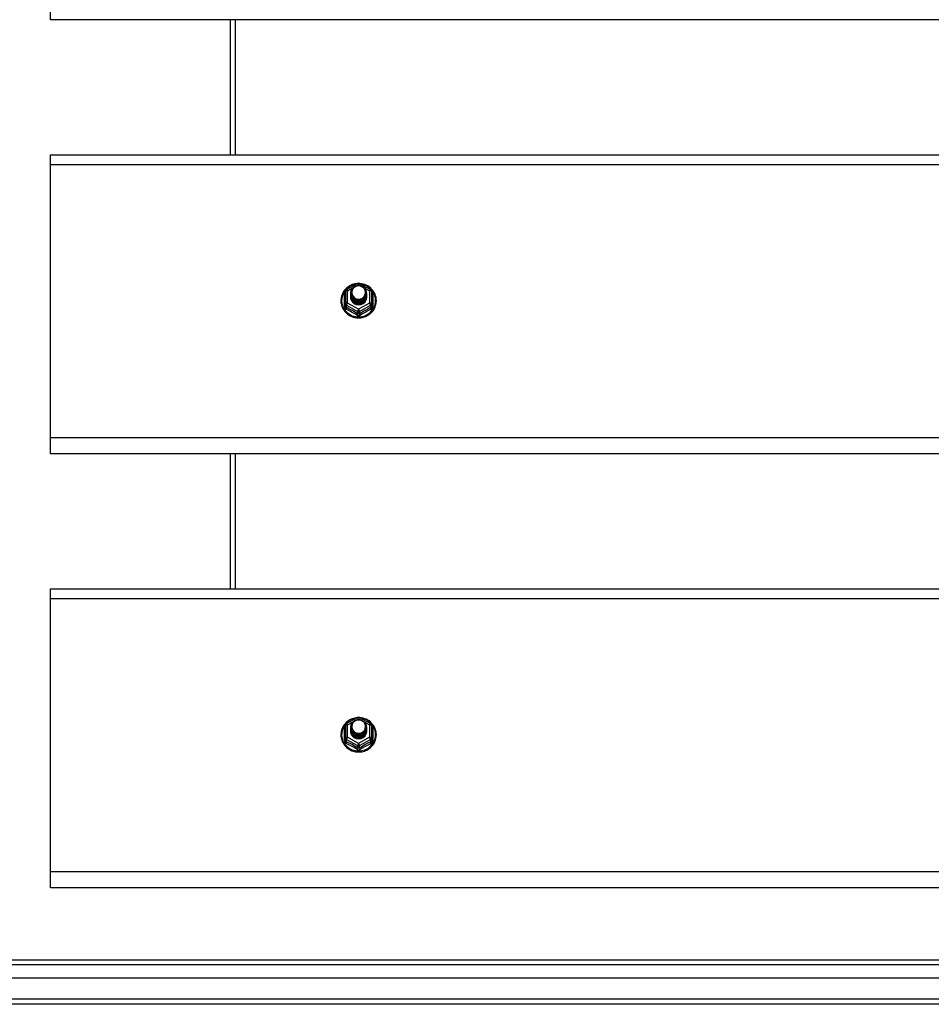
# Model space of a CAD drawing. Header units: inches. Extents: x 80 to 200, y 50 to 96.
# Tile 15 of 28: x 104 to 122, y 51 to 70. Entities that reach past the tile are written whole.
import ezdxf

# ---------------------------------------------------------------- set-up
doc = ezdxf.new("R2010")
doc.units = ezdxf.units.IN
doc.header["$MEASUREMENT"] = 0
doc.layers.add('Visible Edges(ANSI)', color=7, linetype='Continuous', lineweight=25)
doc.layers.add('Visible Tangent Edges(ANSI)', color=7, linetype='Continuous', lineweight=25)

msp = doc.modelspace()

# ---------------------------------------------------------------- linework, layer by layer
at = {"layer": 'Visible Edges(ANSI)'}
for p, q in [((105.09, 69.835), (105.09, 70.148)), ((139.224, 69.835), (105.09, 69.835)), ((108.59, 69.835), (108.59, 67.203)), ((105.09, 67.017), (105.09, 67.203)), ((105.09, 67.203), (139.224, 67.203)), ((105.09, 61.698), (105.09, 67.017)), ((110.856, 64.582), (111.071, 64.702)), ((111.109, 64.702), (111.323, 64.582)), ((110.836, 64.548), (110.836, 64.308)), ((110.936, 64.517), (110.936, 64.517)), ((110.936, 64.504), (110.936, 64.505)), ((110.936, 64.492), (110.936, 64.492)), ((110.936, 64.479), (110.936, 64.48)), ((110.936, 64.467), (110.936, 64.467)), ((110.936, 64.454), (110.936, 64.454)), ((110.936, 64.442), (110.936, 64.442)), ((111.243, 64.51), (111.243, 64.511)), ((111.243, 64.498), (111.243, 64.498)), ((111.243, 64.485), (111.243, 64.486)), ((111.243, 64.473), (111.243, 64.473)), ((111.243, 64.46), (111.243, 64.461)), ((111.243, 64.448), (111.243, 64.448)), ((111.344, 64.308), (111.344, 64.548)), ((110.836, 64.308), (110.836, 64.263)), ((111.072, 64.296), (111.07, 64.287)), ((111.344, 64.263), (111.344, 64.308)), ((105.09, 61.385), (105.09, 61.698)), ((139.224, 61.385), (105.09, 61.385)), ((108.59, 61.385), (108.59, 58.753)), ((105.09, 58.567), (105.09, 58.753)), ((105.09, 58.753), (139.224, 58.753)), ((105.09, 53.248), (105.09, 58.567)), ((110.856, 56.132), (111.071, 56.252)), ((111.109, 56.252), (111.323, 56.132)), ((110.836, 56.098), (110.836, 55.858)), ((110.936, 56.067), (110.936, 56.067)), ((110.936, 56.054), (110.936, 56.055)), ((110.936, 56.042), (110.936, 56.042)), ((110.936, 56.029), (110.936, 56.03)), ((110.936, 56.017), (110.936, 56.017)), ((110.936, 56.004), (110.936, 56.004)), ((110.936, 55.992), (110.936, 55.992)), ((111.243, 56.06), (111.243, 56.061)), ((111.243, 56.048), (111.243, 56.048)), ((111.243, 56.035), (111.243, 56.036)), ((111.243, 56.023), (111.243, 56.023)), ((111.243, 56.01), (111.243, 56.011)), ((111.243, 55.998), (111.243, 55.998)), ((111.344, 55.858), (111.344, 56.098)), ((110.836, 55.858), (110.836, 55.813)), ((111.072, 55.846), (111.07, 55.837)), ((111.344, 55.813), (111.344, 55.858)), ((105.09, 52.935), (105.09, 53.248)), ((139.224, 52.935), (105.09, 52.935)), ((80.987, 51.534), (139.193, 51.534)), ((139.381, 51.18), (80.798, 51.18)), ((139.991, 50.668), (80.956, 50.668))]:
    msp.add_line(p, q, dxfattribs=at)
at = {"layer": 'Visible Edges(ANSI)', "flags": 128}
for points in [[(111.064, 64.698), (111.039, 64.695), (111.014, 64.691), (110.99, 64.685), (110.967, 64.677), (110.944, 64.668), (110.922, 64.657), (110.9, 64.644), (110.88, 64.63), (110.861, 64.615), (110.842, 64.598), (110.826, 64.58), (110.81, 64.561), (110.796, 64.541), (110.784, 64.52), (110.773, 64.498), (110.764, 64.475), (110.757, 64.452), (110.751, 64.428), (110.747, 64.404), (110.745, 64.38), (110.745, 64.356), (110.746, 64.331), (110.75, 64.307), (110.755, 64.284), (110.762, 64.26), (110.77, 64.237), (110.781, 64.215), (110.793, 64.194), (110.806, 64.174), (110.821, 64.154), (110.838, 64.136), (110.855, 64.119), (110.874, 64.103), (110.894, 64.089), (110.915, 64.076), (110.937, 64.064), (110.96, 64.054), (110.984, 64.046), (111.008, 64.039), (111.032, 64.035), (111.057, 64.031), (111.082, 64.03), (111.107, 64.03), (111.132, 64.032), (111.156, 64.036), (111.18, 64.042), (111.204, 64.049), (111.227, 64.058), (111.25, 64.068), (111.272, 64.08), (111.292, 64.094), (111.312, 64.109), (111.331, 64.125), (111.348, 64.142), (111.364, 64.161), (111.378, 64.181), (111.391, 64.202), (111.403, 64.223), (111.412, 64.246), (111.42, 64.269), (111.427, 64.292), (111.431, 64.316), (111.434, 64.34), (111.435, 64.364)], [(110.957, 64.443), (110.941, 64.482), (110.936, 64.523), (110.944, 64.564), (110.964, 64.602), (110.994, 64.632), (111.032, 64.652), (111.074, 64.662), (111.118, 64.66), (111.159, 64.645), (111.195, 64.62), (111.222, 64.587), (111.239, 64.547), (111.243, 64.505), (111.235, 64.462), (111.215, 64.424), (111.185, 64.393), (111.148, 64.371), (111.105, 64.36), (111.062, 64.361), (111.02, 64.374), (110.984, 64.398), (110.957, 64.431), (110.941, 64.469), (110.936, 64.511)], [(110.976, 64.419), (110.998, 64.4), (111.025, 64.386), (111.053, 64.377), (111.083, 64.374), (111.113, 64.376), (111.142, 64.385), (111.168, 64.398), (111.192, 64.417), (111.21, 64.44), (111.224, 64.466), (111.232, 64.494), (111.234, 64.524), (111.229, 64.552), (111.218, 64.58), (111.202, 64.604), (111.181, 64.625), (111.156, 64.641), (111.128, 64.651), (111.098, 64.656), (111.068, 64.653), (111.039, 64.645), (111.013, 64.631), (110.991, 64.612), (110.974, 64.588)], [(111.435, 64.364), (111.433, 64.396), (111.429, 64.427), (111.421, 64.457), (111.411, 64.487), (111.398, 64.516), (111.382, 64.543), (111.363, 64.568), (111.342, 64.592), (111.319, 64.614), (111.294, 64.634), (111.268, 64.651), (111.239, 64.666), (111.21, 64.678), (111.179, 64.688), (111.148, 64.694), (111.116, 64.698)], [(110.936, 64.517), (110.936, 64.512), (110.936, 64.508), (110.937, 64.503), (110.937, 64.499), (110.938, 64.494), (110.939, 64.49), (110.94, 64.486), (110.941, 64.481), (110.942, 64.477), (110.943, 64.473), (110.945, 64.468), (110.946, 64.464), (110.948, 64.46), (110.95, 64.456), (110.952, 64.452), (110.954, 64.448), (110.956, 64.444), (110.959, 64.44), (110.961, 64.436), (110.964, 64.433), (110.967, 64.429), (110.97, 64.426), (110.973, 64.422), (110.976, 64.419)], [(110.936, 64.504), (110.937, 64.485), (110.941, 64.466), (110.948, 64.448), (110.957, 64.431), (110.968, 64.415), (110.981, 64.401), (110.996, 64.388), (111.013, 64.378), (111.031, 64.369), (111.05, 64.363), (111.07, 64.36), (111.09, 64.359), (111.11, 64.36), (111.129, 64.364), (111.148, 64.371), (111.166, 64.38), (111.183, 64.391), (111.198, 64.404), (111.212, 64.419), (111.223, 64.435), (111.232, 64.453), (111.238, 64.472), (111.242, 64.491), (111.243, 64.51)], [(111.243, 64.504), (111.243, 64.484), (111.239, 64.464), (111.233, 64.445), (111.225, 64.427), (111.214, 64.409), (111.2, 64.394), (111.185, 64.38), (111.168, 64.369), (111.15, 64.359), (111.13, 64.353), (111.11, 64.348), (111.09, 64.347), (111.069, 64.348), (111.049, 64.352), (111.029, 64.358), (111.011, 64.367), (110.994, 64.378), (110.979, 64.391), (110.966, 64.406), (110.955, 64.422), (110.946, 64.44), (110.94, 64.459), (110.937, 64.479), (110.936, 64.498)], [(110.936, 64.492), (110.937, 64.473), (110.941, 64.454), (110.948, 64.436), (110.957, 64.418), (110.968, 64.403), (110.981, 64.388), (110.996, 64.376), (111.013, 64.365), (111.031, 64.357), (111.05, 64.351), (111.07, 64.347), (111.09, 64.346), (111.11, 64.348), (111.129, 64.352), (111.148, 64.358), (111.166, 64.367), (111.183, 64.378), (111.198, 64.391), (111.212, 64.406), (111.223, 64.423), (111.232, 64.44), (111.238, 64.459), (111.242, 64.478), (111.243, 64.498)], [(111.243, 64.492), (111.243, 64.472), (111.239, 64.452), (111.233, 64.432), (111.225, 64.414), (111.214, 64.397), (111.2, 64.381), (111.185, 64.368), (111.168, 64.356), (111.15, 64.347), (111.13, 64.34), (111.11, 64.336), (111.09, 64.334), (111.069, 64.335), (111.049, 64.339), (111.029, 64.345), (111.011, 64.354), (110.994, 64.365), (110.979, 64.378), (110.966, 64.393), (110.955, 64.41), (110.946, 64.428), (110.94, 64.447), (110.937, 64.466), (110.936, 64.486)], [(110.936, 64.479), (110.937, 64.46), (110.941, 64.441), (110.948, 64.423), (110.957, 64.406), (110.968, 64.39), (110.981, 64.376), (110.996, 64.363), (111.013, 64.353), (111.031, 64.344), (111.05, 64.338), (111.07, 64.335), (111.09, 64.334), (111.11, 64.335), (111.129, 64.339), (111.148, 64.346), (111.166, 64.355), (111.183, 64.366), (111.198, 64.379), (111.212, 64.394), (111.223, 64.41), (111.232, 64.428), (111.238, 64.446), (111.242, 64.466), (111.243, 64.485)], [(111.243, 64.479), (111.243, 64.459), (111.239, 64.439), (111.233, 64.42), (111.225, 64.402), (111.214, 64.384), (111.2, 64.369), (111.185, 64.355), (111.168, 64.344), (111.15, 64.334), (111.13, 64.328), (111.11, 64.323), (111.09, 64.322), (111.069, 64.323), (111.049, 64.326), (111.029, 64.333), (111.011, 64.342), (110.994, 64.353), (110.979, 64.366), (110.966, 64.381), (110.955, 64.397), (110.946, 64.415), (110.94, 64.434), (110.937, 64.453), (110.936, 64.473)], [(110.936, 64.467), (110.937, 64.447), (110.941, 64.429), (110.948, 64.411), (110.957, 64.393), (110.968, 64.378), (110.981, 64.363), (110.996, 64.351), (111.013, 64.34), (111.031, 64.332), (111.05, 64.326), (111.07, 64.322), (111.09, 64.321), (111.11, 64.323), (111.129, 64.327), (111.148, 64.333), (111.166, 64.342), (111.183, 64.353), (111.198, 64.366), (111.212, 64.381), (111.223, 64.398), (111.232, 64.415), (111.238, 64.434), (111.242, 64.453), (111.243, 64.473)], [(111.243, 64.467), (111.243, 64.447), (111.239, 64.427), (111.233, 64.407), (111.225, 64.389), (111.214, 64.372), (111.2, 64.356), (111.185, 64.343), (111.168, 64.331), (111.15, 64.322), (111.13, 64.315), (111.11, 64.311), (111.09, 64.309), (111.069, 64.31), (111.049, 64.314), (111.029, 64.32), (111.011, 64.329), (110.994, 64.34), (110.979, 64.353), (110.966, 64.368), (110.955, 64.385), (110.946, 64.403), (110.94, 64.421), (110.937, 64.441), (110.936, 64.461)], [(110.936, 64.454), (110.937, 64.435), (110.941, 64.416), (110.948, 64.398), (110.957, 64.381), (110.968, 64.365), (110.981, 64.351), (110.996, 64.338), (111.013, 64.328), (111.031, 64.319), (111.05, 64.313), (111.07, 64.31), (111.09, 64.309), (111.11, 64.31), (111.129, 64.314), (111.148, 64.321), (111.166, 64.33), (111.183, 64.341), (111.198, 64.354), (111.212, 64.369), (111.223, 64.385), (111.232, 64.403), (111.238, 64.421), (111.242, 64.441), (111.243, 64.46)], [(111.243, 64.454), (111.243, 64.434), (111.239, 64.414), (111.233, 64.395), (111.225, 64.376), (111.214, 64.359), (111.2, 64.344), (111.185, 64.33), (111.168, 64.319), (111.15, 64.309), (111.13, 64.302), (111.11, 64.298), (111.09, 64.297), (111.069, 64.298), (111.049, 64.301), (111.029, 64.308), (111.011, 64.316), (110.994, 64.328), (110.979, 64.341), (110.966, 64.356), (110.955, 64.372), (110.946, 64.39), (110.94, 64.409), (110.937, 64.428), (110.936, 64.448)], [(110.936, 64.442), (110.937, 64.422), (110.941, 64.404), (110.948, 64.385), (110.957, 64.368), (110.968, 64.352), (110.981, 64.338), (110.996, 64.326), (111.013, 64.315), (111.031, 64.307), (111.05, 64.301), (111.07, 64.297), (111.09, 64.296), (111.11, 64.298), (111.129, 64.302), (111.148, 64.308), (111.166, 64.317), (111.183, 64.328), (111.198, 64.341), (111.212, 64.356), (111.223, 64.373), (111.232, 64.39), (111.238, 64.409), (111.242, 64.428), (111.243, 64.448)], [(111.07, 64.287), (111.062, 64.288), (111.054, 64.29), (111.046, 64.292), (111.038, 64.294), (111.031, 64.297), (111.023, 64.301), (111.016, 64.304), (111.009, 64.309), (111.002, 64.313), (110.995, 64.318), (110.989, 64.323), (110.983, 64.328), (110.978, 64.334), (110.972, 64.34), (110.967, 64.346), (110.963, 64.353), (110.958, 64.359), (110.954, 64.366), (110.951, 64.373), (110.948, 64.381), (110.945, 64.388), (110.943, 64.396), (110.941, 64.404), (110.939, 64.411)], [(110.974, 64.458), (110.973, 64.457), (110.973, 64.457), (110.972, 64.456), (110.971, 64.455), (110.971, 64.455), (110.97, 64.454), (110.969, 64.454), (110.969, 64.453), (110.968, 64.452), (110.967, 64.452), (110.966, 64.451), (110.966, 64.451), (110.965, 64.45), (110.964, 64.449), (110.964, 64.449), (110.963, 64.448), (110.962, 64.448), (110.961, 64.447), (110.961, 64.446), (110.96, 64.446), (110.959, 64.445), (110.958, 64.445), (110.958, 64.444), (110.957, 64.443)], [(110.974, 64.588), (110.973, 64.586), (110.971, 64.583), (110.97, 64.58), (110.969, 64.578), (110.968, 64.575), (110.967, 64.573), (110.966, 64.57), (110.965, 64.567), (110.964, 64.565), (110.964, 64.562), (110.963, 64.559), (110.962, 64.556), (110.962, 64.554), (110.961, 64.551), (110.961, 64.548), (110.961, 64.545), (110.96, 64.543), (110.96, 64.54), (110.96, 64.537), (110.96, 64.534), (110.96, 64.531), (110.96, 64.529), (110.96, 64.526), (110.96, 64.523)], [(110.96, 64.523), (110.96, 64.52), (110.96, 64.517), (110.96, 64.514), (110.96, 64.512), (110.96, 64.509), (110.96, 64.506), (110.96, 64.503), (110.961, 64.501), (110.961, 64.498), (110.962, 64.495), (110.962, 64.492), (110.963, 64.489), (110.963, 64.487), (110.964, 64.484), (110.965, 64.481), (110.966, 64.479), (110.966, 64.476), (110.967, 64.473), (110.968, 64.471), (110.969, 64.468), (110.971, 64.465), (110.972, 64.463), (110.973, 64.46), (110.974, 64.458)], [(111.064, 56.248), (111.039, 56.245), (111.014, 56.241), (110.99, 56.235), (110.967, 56.227), (110.944, 56.218), (110.922, 56.207), (110.9, 56.194), (110.88, 56.18), (110.861, 56.165), (110.842, 56.148), (110.826, 56.13), (110.81, 56.111), (110.796, 56.091), (110.784, 56.07), (110.773, 56.048), (110.764, 56.025), (110.757, 56.002), (110.751, 55.978), (110.747, 55.954), (110.745, 55.93), (110.745, 55.906), (110.746, 55.881), (110.75, 55.857), (110.755, 55.834), (110.762, 55.81), (110.77, 55.787), (110.781, 55.765), (110.793, 55.744), (110.806, 55.724), (110.821, 55.704), (110.838, 55.686), (110.855, 55.669), (110.874, 55.653), (110.894, 55.639), (110.915, 55.626), (110.937, 55.614), (110.96, 55.604), (110.984, 55.596), (111.008, 55.589), (111.032, 55.585), (111.057, 55.581), (111.082, 55.58), (111.107, 55.58), (111.132, 55.582), (111.156, 55.586), (111.18, 55.592), (111.204, 55.599), (111.227, 55.608), (111.25, 55.618), (111.272, 55.63), (111.292, 55.644), (111.312, 55.659), (111.331, 55.675), (111.348, 55.692), (111.364, 55.711), (111.378, 55.731), (111.391, 55.752), (111.403, 55.773), (111.412, 55.796), (111.42, 55.819), (111.427, 55.842), (111.431, 55.866), (111.434, 55.89), (111.435, 55.914)], [(110.957, 55.993), (110.941, 56.032), (110.936, 56.073), (110.944, 56.114), (110.964, 56.152), (110.994, 56.182), (111.032, 56.202), (111.074, 56.212), (111.118, 56.21), (111.159, 56.195), (111.195, 56.17), (111.222, 56.137), (111.239, 56.097), (111.243, 56.055), (111.235, 56.012), (111.215, 55.974), (111.185, 55.943), (111.148, 55.921), (111.105, 55.91), (111.062, 55.911), (111.02, 55.924), (110.984, 55.948), (110.957, 55.981), (110.941, 56.019), (110.936, 56.061)], [(110.976, 55.969), (110.998, 55.95), (111.025, 55.936), (111.053, 55.927), (111.083, 55.924), (111.113, 55.926), (111.142, 55.935), (111.168, 55.948), (111.192, 55.967), (111.21, 55.99), (111.224, 56.016), (111.232, 56.044), (111.234, 56.074), (111.229, 56.102), (111.218, 56.13), (111.202, 56.154), (111.181, 56.175), (111.156, 56.191), (111.128, 56.201), (111.098, 56.206), (111.068, 56.203), (111.039, 56.195), (111.013, 56.181), (110.991, 56.162), (110.974, 56.138)], [(111.435, 55.914), (111.433, 55.946), (111.429, 55.977), (111.421, 56.007), (111.411, 56.037), (111.398, 56.066), (111.382, 56.093), (111.363, 56.118), (111.342, 56.142), (111.319, 56.164), (111.294, 56.184), (111.268, 56.201), (111.239, 56.216), (111.21, 56.228), (111.179, 56.238), (111.148, 56.244), (111.116, 56.248)], [(110.936, 56.067), (110.936, 56.062), (110.936, 56.058), (110.937, 56.053), (110.937, 56.049), (110.938, 56.044), (110.939, 56.04), (110.94, 56.036), (110.941, 56.031), (110.942, 56.027), (110.943, 56.023), (110.945, 56.018), (110.946, 56.014), (110.948, 56.01), (110.95, 56.006), (110.952, 56.002), (110.954, 55.998), (110.956, 55.994), (110.959, 55.99), (110.961, 55.986), (110.964, 55.983), (110.967, 55.979), (110.97, 55.976), (110.973, 55.972), (110.976, 55.969)], [(110.936, 56.054), (110.937, 56.035), (110.941, 56.016), (110.948, 55.998), (110.957, 55.981), (110.968, 55.965), (110.981, 55.951), (110.996, 55.938), (111.013, 55.928), (111.031, 55.919), (111.05, 55.913), (111.07, 55.91), (111.09, 55.909), (111.11, 55.91), (111.129, 55.914), (111.148, 55.921), (111.166, 55.93), (111.183, 55.941), (111.198, 55.954), (111.212, 55.969), (111.223, 55.985), (111.232, 56.003), (111.238, 56.022), (111.242, 56.041), (111.243, 56.06)], [(111.243, 56.054), (111.243, 56.034), (111.239, 56.014), (111.233, 55.995), (111.225, 55.977), (111.214, 55.959), (111.2, 55.944), (111.185, 55.93), (111.168, 55.919), (111.15, 55.909), (111.13, 55.903), (111.11, 55.898), (111.09, 55.897), (111.069, 55.898), (111.049, 55.902), (111.029, 55.908), (111.011, 55.917), (110.994, 55.928), (110.979, 55.941), (110.966, 55.956), (110.955, 55.972), (110.946, 55.99), (110.94, 56.009), (110.937, 56.029), (110.936, 56.048)], [(110.936, 56.042), (110.937, 56.023), (110.941, 56.004), (110.948, 55.986), (110.957, 55.968), (110.968, 55.953), (110.981, 55.938), (110.996, 55.926), (111.013, 55.915), (111.031, 55.907), (111.05, 55.901), (111.07, 55.897), (111.09, 55.896), (111.11, 55.898), (111.129, 55.902), (111.148, 55.908), (111.166, 55.917), (111.183, 55.928), (111.198, 55.941), (111.212, 55.956), (111.223, 55.973), (111.232, 55.99), (111.238, 56.009), (111.242, 56.028), (111.243, 56.048)], [(111.243, 56.042), (111.243, 56.022), (111.239, 56.002), (111.233, 55.982), (111.225, 55.964), (111.214, 55.947), (111.2, 55.931), (111.185, 55.918), (111.168, 55.906), (111.15, 55.897), (111.13, 55.89), (111.11, 55.886), (111.09, 55.884), (111.069, 55.885), (111.049, 55.889), (111.029, 55.895), (111.011, 55.904), (110.994, 55.915), (110.979, 55.928), (110.966, 55.943), (110.955, 55.96), (110.946, 55.978), (110.94, 55.997), (110.937, 56.016), (110.936, 56.036)], [(110.936, 56.029), (110.937, 56.01), (110.941, 55.991), (110.948, 55.973), (110.957, 55.956), (110.968, 55.94), (110.981, 55.926), (110.996, 55.913), (111.013, 55.903), (111.031, 55.894), (111.05, 55.888), (111.07, 55.885), (111.09, 55.884), (111.11, 55.885), (111.129, 55.889), (111.148, 55.896), (111.166, 55.905), (111.183, 55.916), (111.198, 55.929), (111.212, 55.944), (111.223, 55.96), (111.232, 55.978), (111.238, 55.996), (111.242, 56.016), (111.243, 56.035)], [(111.243, 56.029), (111.243, 56.009), (111.239, 55.989), (111.233, 55.97), (111.225, 55.952), (111.214, 55.934), (111.2, 55.919), (111.185, 55.905), (111.168, 55.894), (111.15, 55.884), (111.13, 55.878), (111.11, 55.873), (111.09, 55.872), (111.069, 55.873), (111.049, 55.876), (111.029, 55.883), (111.011, 55.892), (110.994, 55.903), (110.979, 55.916), (110.966, 55.931), (110.955, 55.947), (110.946, 55.965), (110.94, 55.984), (110.937, 56.003), (110.936, 56.023)], [(110.936, 56.017), (110.937, 55.997), (110.941, 55.979), (110.948, 55.961), (110.957, 55.943), (110.968, 55.928), (110.981, 55.913), (110.996, 55.901), (111.013, 55.89), (111.031, 55.882), (111.05, 55.876), (111.07, 55.872), (111.09, 55.871), (111.11, 55.873), (111.129, 55.877), (111.148, 55.883), (111.166, 55.892), (111.183, 55.903), (111.198, 55.916), (111.212, 55.931), (111.223, 55.948), (111.232, 55.965), (111.238, 55.984), (111.242, 56.003), (111.243, 56.023)], [(111.243, 56.017), (111.243, 55.997), (111.239, 55.977), (111.233, 55.957), (111.225, 55.939), (111.214, 55.922), (111.2, 55.906), (111.185, 55.893), (111.168, 55.881), (111.15, 55.872), (111.13, 55.865), (111.11, 55.861), (111.09, 55.859), (111.069, 55.86), (111.049, 55.864), (111.029, 55.87), (111.011, 55.879), (110.994, 55.89), (110.979, 55.903), (110.966, 55.918), (110.955, 55.935), (110.946, 55.953), (110.94, 55.971), (110.937, 55.991), (110.936, 56.011)], [(110.936, 56.004), (110.937, 55.985), (110.941, 55.966), (110.948, 55.948), (110.957, 55.931), (110.968, 55.915), (110.981, 55.901), (110.996, 55.888), (111.013, 55.878), (111.031, 55.869), (111.05, 55.863), (111.07, 55.86), (111.09, 55.859), (111.11, 55.86), (111.129, 55.864), (111.148, 55.871), (111.166, 55.88), (111.183, 55.891), (111.198, 55.904), (111.212, 55.919), (111.223, 55.935), (111.232, 55.953), (111.238, 55.971), (111.242, 55.991), (111.243, 56.01)], [(111.243, 56.004), (111.243, 55.984), (111.239, 55.964), (111.233, 55.945), (111.225, 55.926), (111.214, 55.909), (111.2, 55.894), (111.185, 55.88), (111.168, 55.869), (111.15, 55.859), (111.13, 55.852), (111.11, 55.848), (111.09, 55.847), (111.069, 55.848), (111.049, 55.851), (111.029, 55.858), (111.011, 55.866), (110.994, 55.878), (110.979, 55.891), (110.966, 55.906), (110.955, 55.922), (110.946, 55.94), (110.94, 55.959), (110.937, 55.978), (110.936, 55.998)], [(110.936, 55.992), (110.937, 55.972), (110.941, 55.954), (110.948, 55.935), (110.957, 55.918), (110.968, 55.902), (110.981, 55.888), (110.996, 55.876), (111.013, 55.865), (111.031, 55.857), (111.05, 55.851), (111.07, 55.847), (111.09, 55.846), (111.11, 55.848), (111.129, 55.852), (111.148, 55.858), (111.166, 55.867), (111.183, 55.878), (111.198, 55.891), (111.212, 55.906), (111.223, 55.923), (111.232, 55.94), (111.238, 55.959), (111.242, 55.978), (111.243, 55.998)], [(110.974, 56.008), (110.973, 56.007), (110.973, 56.007), (110.972, 56.006), (110.971, 56.005), (110.971, 56.005), (110.97, 56.004), (110.969, 56.004), (110.969, 56.003), (110.968, 56.002), (110.967, 56.002), (110.966, 56.001), (110.966, 56.001), (110.965, 56), (110.964, 55.999), (110.964, 55.999), (110.963, 55.998), (110.962, 55.998), (110.961, 55.997), (110.961, 55.996), (110.96, 55.996), (110.959, 55.995), (110.958, 55.995), (110.958, 55.994), (110.957, 55.993)], [(110.974, 56.138), (110.973, 56.136), (110.971, 56.133), (110.97, 56.13), (110.969, 56.128), (110.968, 56.125), (110.967, 56.123), (110.966, 56.12), (110.965, 56.117), (110.964, 56.115), (110.964, 56.112), (110.963, 56.109), (110.962, 56.106), (110.962, 56.104), (110.961, 56.101), (110.961, 56.098), (110.961, 56.095), (110.96, 56.093), (110.96, 56.09), (110.96, 56.087), (110.96, 56.084), (110.96, 56.081), (110.96, 56.079), (110.96, 56.076), (110.96, 56.073)], [(110.96, 56.073), (110.96, 56.07), (110.96, 56.067), (110.96, 56.064), (110.96, 56.062), (110.96, 56.059), (110.96, 56.056), (110.96, 56.053), (110.961, 56.051), (110.961, 56.048), (110.962, 56.045), (110.962, 56.042), (110.963, 56.039), (110.963, 56.037), (110.964, 56.034), (110.965, 56.031), (110.966, 56.029), (110.966, 56.026), (110.967, 56.023), (110.968, 56.021), (110.969, 56.018), (110.971, 56.015), (110.972, 56.013), (110.973, 56.01), (110.974, 56.008)], [(111.07, 55.837), (111.062, 55.838), (111.054, 55.84), (111.046, 55.842), (111.038, 55.844), (111.031, 55.847), (111.023, 55.851), (111.016, 55.854), (111.009, 55.859), (111.002, 55.863), (110.995, 55.868), (110.989, 55.873), (110.983, 55.878), (110.978, 55.884), (110.972, 55.89), (110.967, 55.896), (110.963, 55.903), (110.958, 55.909), (110.954, 55.916), (110.951, 55.923), (110.948, 55.931), (110.945, 55.938), (110.943, 55.946), (110.941, 55.954), (110.939, 55.961)]]:
    msp.add_lwpolyline(points, dxfattribs=at)
at = {"layer": 'Visible Edges(ANSI)'}
for centre, start, end in [((111.09, 64.668), 60.8255, 119.1745), ((110.875, 64.548), 119.1745, 180), ((111.304, 64.548), 0, 60.8255), ((111.09, 56.218), 60.8255, 119.1745), ((110.875, 56.098), 119.1745, 180), ((111.304, 56.098), 0, 60.8255)]:
    msp.add_arc(centre, 0.0394, start, end, dxfattribs=at)
for centre, major_axis, start_param, end_param in [((111.09, 64.523), (0.134, 0), 3.671471, 8.899926), ((111.09, 64.438), (-0.158, 0), 6.032414, 9.675269), ((111.09, 64.518), (0.154, 0), 3.669461, 3.875388), ((111.09, 56.073), (0.134, 0), 3.671471, 8.899926), ((111.09, 55.988), (-0.158, 0), 6.032414, 9.675269), ((111.09, 56.068), (0.154, 0), 3.669461, 3.875388)]:
    msp.add_ellipse(centre, major_axis=major_axis, ratio=0.966998, start_param=start_param, end_param=end_param, dxfattribs=at)
at = {"layer": 'Visible Tangent Edges(ANSI)'}
for p, q in [((108.689, 69.835), (108.689, 67.203)), ((105.09, 67.017), (139.224, 67.017)), ((110.875, 64.558), (110.973, 64.613)), ((111.058, 64.66), (111.09, 64.678)), ((111.09, 64.678), (111.124, 64.658)), ((111.199, 64.616), (111.304, 64.558)), ((110.812, 64.26), (110.812, 64.488)), ((110.875, 64.318), (110.875, 64.558)), ((111.304, 64.558), (111.304, 64.318)), ((111.368, 64.488), (111.368, 64.26)), ((110.855, 64.275), (111.07, 64.155)), ((110.855, 64.23), (110.855, 64.275)), ((111.09, 64.198), (110.875, 64.318)), ((111.304, 64.318), (111.09, 64.198)), ((111.109, 64.155), (111.324, 64.275)), ((111.324, 64.275), (111.324, 64.23)), ((111.07, 64.155), (111.07, 64.111)), ((111.109, 64.111), (111.109, 64.155)), ((139.224, 61.698), (105.09, 61.698)), ((108.689, 61.385), (108.689, 58.753)), ((105.09, 58.567), (139.224, 58.567)), ((110.875, 56.108), (110.973, 56.163)), ((111.058, 56.21), (111.09, 56.228)), ((111.09, 56.228), (111.124, 56.208)), ((111.199, 56.166), (111.304, 56.108)), ((110.812, 55.81), (110.812, 56.038)), ((110.875, 55.868), (110.875, 56.108)), ((111.304, 56.108), (111.304, 55.868)), ((111.368, 56.038), (111.368, 55.81)), ((110.855, 55.825), (111.07, 55.705)), ((110.855, 55.78), (110.855, 55.825)), ((111.09, 55.748), (110.875, 55.868)), ((111.304, 55.868), (111.09, 55.748)), ((111.109, 55.705), (111.324, 55.825)), ((111.324, 55.825), (111.324, 55.78)), ((111.07, 55.705), (111.07, 55.661)), ((111.109, 55.661), (111.109, 55.705)), ((139.224, 53.248), (105.09, 53.248)), ((139.323, 51.435), (80.857, 51.435)), ((139.991, 50.767), (80.189, 50.767))]:
    msp.add_line(p, q, dxfattribs=at)
at = {"layer": 'Visible Tangent Edges(ANSI)', "flags": 128}
for points in [[(110.836, 64.54), (110.834, 64.538), (110.832, 64.537), (110.83, 64.535), (110.829, 64.533), (110.827, 64.531), (110.826, 64.529), (110.824, 64.527), (110.823, 64.525), (110.821, 64.522), (110.82, 64.52), (110.819, 64.518), (110.818, 64.516), (110.817, 64.513), (110.816, 64.511), (110.815, 64.509), (110.814, 64.507), (110.814, 64.504), (110.813, 64.502), (110.813, 64.499), (110.812, 64.497), (110.812, 64.495), (110.812, 64.492), (110.812, 64.49), (110.812, 64.488)], [(111.368, 64.488), (111.368, 64.49), (111.368, 64.492), (111.367, 64.495), (111.367, 64.497), (111.367, 64.499), (111.366, 64.502), (111.366, 64.504), (111.365, 64.507), (111.364, 64.509), (111.364, 64.511), (111.363, 64.513), (111.362, 64.516), (111.361, 64.518), (111.359, 64.52), (111.358, 64.522), (111.357, 64.525), (111.355, 64.527), (111.354, 64.529), (111.352, 64.531), (111.351, 64.533), (111.349, 64.535), (111.347, 64.537), (111.346, 64.538), (111.344, 64.54)], [(110.812, 64.26), (110.812, 64.257), (110.812, 64.254), (110.812, 64.251), (110.813, 64.247), (110.813, 64.244), (110.814, 64.241), (110.815, 64.238), (110.816, 64.235), (110.817, 64.232), (110.819, 64.229), (110.82, 64.226), (110.822, 64.223), (110.823, 64.221), (110.825, 64.218), (110.827, 64.216), (110.829, 64.213), (110.831, 64.211), (110.833, 64.209), (110.836, 64.207), (110.838, 64.205), (110.841, 64.203), (110.843, 64.201), (110.846, 64.199), (110.849, 64.198)], [(110.855, 64.23), (110.854, 64.231), (110.853, 64.232), (110.851, 64.233), (110.85, 64.234), (110.849, 64.235), (110.847, 64.236), (110.846, 64.237), (110.845, 64.238), (110.844, 64.239), (110.843, 64.241), (110.842, 64.242), (110.841, 64.243), (110.84, 64.245), (110.839, 64.246), (110.839, 64.248), (110.838, 64.249), (110.838, 64.251), (110.837, 64.253), (110.837, 64.254), (110.836, 64.256), (110.836, 64.258), (110.836, 64.26), (110.836, 64.262), (110.836, 64.263)], [(111.344, 64.263), (111.344, 64.262), (111.344, 64.26), (111.343, 64.258), (111.343, 64.256), (111.343, 64.254), (111.342, 64.253), (111.342, 64.251), (111.341, 64.249), (111.341, 64.248), (111.34, 64.246), (111.339, 64.245), (111.338, 64.243), (111.337, 64.242), (111.337, 64.241), (111.335, 64.239), (111.334, 64.238), (111.333, 64.237), (111.332, 64.236), (111.331, 64.235), (111.33, 64.234), (111.328, 64.233), (111.327, 64.232), (111.325, 64.231), (111.324, 64.23)], [(111.331, 64.198), (111.333, 64.199), (111.336, 64.201), (111.339, 64.203), (111.341, 64.205), (111.344, 64.207), (111.346, 64.209), (111.348, 64.211), (111.35, 64.213), (111.352, 64.216), (111.354, 64.218), (111.356, 64.221), (111.358, 64.223), (111.359, 64.226), (111.361, 64.229), (111.362, 64.232), (111.363, 64.235), (111.364, 64.238), (111.365, 64.241), (111.366, 64.244), (111.367, 64.247), (111.367, 64.251), (111.368, 64.254), (111.368, 64.257), (111.368, 64.26)], [(111.052, 64.084), (111.055, 64.083), (111.058, 64.081), (111.061, 64.08), (111.064, 64.078), (111.067, 64.077), (111.07, 64.076), (111.074, 64.076), (111.077, 64.075), (111.08, 64.074), (111.083, 64.074), (111.086, 64.074), (111.09, 64.074), (111.093, 64.074), (111.096, 64.074), (111.1, 64.074), (111.103, 64.075), (111.106, 64.076), (111.109, 64.076), (111.112, 64.077), (111.115, 64.078), (111.118, 64.08), (111.121, 64.081), (111.124, 64.083), (111.127, 64.084)], [(111.109, 64.111), (111.108, 64.11), (111.106, 64.109), (111.105, 64.108), (111.103, 64.107), (111.102, 64.107), (111.1, 64.106), (111.098, 64.106), (111.097, 64.105), (111.095, 64.105), (111.093, 64.105), (111.091, 64.105), (111.09, 64.105), (111.088, 64.105), (111.086, 64.105), (111.085, 64.105), (111.083, 64.105), (111.081, 64.106), (111.079, 64.106), (111.078, 64.107), (111.076, 64.107), (111.075, 64.108), (111.073, 64.109), (111.072, 64.11), (111.07, 64.111)], [(110.836, 56.09), (110.834, 56.088), (110.832, 56.087), (110.83, 56.085), (110.829, 56.083), (110.827, 56.081), (110.826, 56.079), (110.824, 56.077), (110.823, 56.075), (110.821, 56.072), (110.82, 56.07), (110.819, 56.068), (110.818, 56.066), (110.817, 56.063), (110.816, 56.061), (110.815, 56.059), (110.814, 56.057), (110.814, 56.054), (110.813, 56.052), (110.813, 56.049), (110.812, 56.047), (110.812, 56.045), (110.812, 56.042), (110.812, 56.04), (110.812, 56.038)], [(111.368, 56.038), (111.368, 56.04), (111.368, 56.042), (111.367, 56.045), (111.367, 56.047), (111.367, 56.049), (111.366, 56.052), (111.366, 56.054), (111.365, 56.057), (111.364, 56.059), (111.364, 56.061), (111.363, 56.063), (111.362, 56.066), (111.361, 56.068), (111.359, 56.07), (111.358, 56.072), (111.357, 56.075), (111.355, 56.077), (111.354, 56.079), (111.352, 56.081), (111.351, 56.083), (111.349, 56.085), (111.347, 56.087), (111.346, 56.088), (111.344, 56.09)], [(110.812, 55.81), (110.812, 55.807), (110.812, 55.804), (110.812, 55.801), (110.813, 55.797), (110.813, 55.794), (110.814, 55.791), (110.815, 55.788), (110.816, 55.785), (110.817, 55.782), (110.819, 55.779), (110.82, 55.776), (110.822, 55.773), (110.823, 55.771), (110.825, 55.768), (110.827, 55.766), (110.829, 55.763), (110.831, 55.761), (110.833, 55.759), (110.836, 55.757), (110.838, 55.755), (110.841, 55.753), (110.843, 55.751), (110.846, 55.749), (110.849, 55.748)], [(110.855, 55.78), (110.854, 55.781), (110.853, 55.782), (110.851, 55.783), (110.85, 55.784), (110.849, 55.785), (110.847, 55.786), (110.846, 55.787), (110.845, 55.788), (110.844, 55.789), (110.843, 55.791), (110.842, 55.792), (110.841, 55.793), (110.84, 55.795), (110.839, 55.796), (110.839, 55.798), (110.838, 55.799), (110.838, 55.801), (110.837, 55.803), (110.837, 55.804), (110.836, 55.806), (110.836, 55.808), (110.836, 55.81), (110.836, 55.812), (110.836, 55.813)], [(111.344, 55.813), (111.344, 55.812), (111.344, 55.81), (111.343, 55.808), (111.343, 55.806), (111.343, 55.804), (111.342, 55.803), (111.342, 55.801), (111.341, 55.799), (111.341, 55.798), (111.34, 55.796), (111.339, 55.795), (111.338, 55.793), (111.337, 55.792), (111.337, 55.791), (111.335, 55.789), (111.334, 55.788), (111.333, 55.787), (111.332, 55.786), (111.331, 55.785), (111.33, 55.784), (111.328, 55.783), (111.327, 55.782), (111.325, 55.781), (111.324, 55.78)], [(111.331, 55.748), (111.333, 55.749), (111.336, 55.751), (111.339, 55.753), (111.341, 55.755), (111.344, 55.757), (111.346, 55.759), (111.348, 55.761), (111.35, 55.763), (111.352, 55.766), (111.354, 55.768), (111.356, 55.771), (111.358, 55.773), (111.359, 55.776), (111.361, 55.779), (111.362, 55.782), (111.363, 55.785), (111.364, 55.788), (111.365, 55.791), (111.366, 55.794), (111.367, 55.797), (111.367, 55.801), (111.368, 55.804), (111.368, 55.807), (111.368, 55.81)], [(111.052, 55.634), (111.055, 55.633), (111.058, 55.631), (111.061, 55.63), (111.064, 55.628), (111.067, 55.627), (111.07, 55.626), (111.074, 55.626), (111.077, 55.625), (111.08, 55.624), (111.083, 55.624), (111.086, 55.624), (111.09, 55.624), (111.093, 55.624), (111.096, 55.624), (111.1, 55.624), (111.103, 55.625), (111.106, 55.626), (111.109, 55.626), (111.112, 55.627), (111.115, 55.628), (111.118, 55.63), (111.121, 55.631), (111.124, 55.633), (111.127, 55.634)], [(111.109, 55.661), (111.108, 55.66), (111.106, 55.659), (111.105, 55.658), (111.103, 55.657), (111.102, 55.657), (111.1, 55.656), (111.098, 55.656), (111.097, 55.655), (111.095, 55.655), (111.093, 55.655), (111.091, 55.655), (111.09, 55.655), (111.088, 55.655), (111.086, 55.655), (111.085, 55.655), (111.083, 55.655), (111.081, 55.656), (111.079, 55.656), (111.078, 55.657), (111.076, 55.657), (111.075, 55.658), (111.073, 55.659), (111.072, 55.66), (111.07, 55.661)]]:
    msp.add_lwpolyline(points, dxfattribs=at)
at = {"layer": 'Visible Tangent Edges(ANSI)'}
for centre, major_axis, ratio, start_param, end_param in [((111.09, 64.37), (0.331, 0), 0.966998, 1.708073, 7.716705), ((111.09, 64.668), (-0.0192, 0.0344), 0.127392, 4.936728, 6.283185), ((111.09, 64.668), (0.0192, 0.0344), 0.127392, 0, 1.346458), ((110.796, 64.503), (0.0394, 0), 0.420933, 5.107073, 6.283185), ((110.875, 64.548), (-0.0394, 0), 0.254784, 4.712389, 6.283185), ((110.875, 64.548), (-0.0192, 0.0344), 0.127392, 4.936728, 6.283185), ((111.304, 64.548), (0.0192, 0.0344), 0.127392, 0, 1.346458), ((111.304, 64.548), (0.0394, 0), 0.254784, 0, 1.570796), ((111.383, 64.503), (-0.0394, 0), 0.420933, 0, 1.176113), ((110.796, 64.263), (0.0394, 0), 0.080687, 5.107073, 6.283185), ((110.875, 64.308), (-0.0394, 0), 0.254784, 4.712389, 6.283185), ((110.875, 64.308), (-0.0394, 0), 0.966998, 0, 1.047198), ((110.836, 64.197), (0.0178, 0.0351), 0.295528, 4.874003, 6.050115), ((110.875, 64.308), (-0.0192, -0.0344), 0.127392, 4.48805, 6.058847), ((110.963, 63.994), (-0.605, 0.361), 0.220649, 4.666525, 5.020223), ((111.217, 63.994), (-0.605, -0.361), 0.220649, 4.404555, 4.758253), ((111.304, 64.308), (0.0394, 0), 0.254784, 0, 1.570796), ((111.304, 64.308), (0.0192, -0.0344), 0.127392, 0.224339, 1.795135), ((111.344, 64.197), (-0.0178, 0.0351), 0.295528, 0.23307, 1.409183), ((111.304, 64.308), (0.0394, 0), 0.966998, 5.235988, 6.283185), ((111.383, 64.263), (-0.0394, 0), 0.080687, 0, 1.176113), ((110.951, 63.974), (0.573, -0.342), 0.220649, 1.524932, 1.878631), ((111.05, 64.078), (0.0205, 0.0336), 0.044718, 0.222707, 1.398819), ((111.09, 64.188), (-0.0192, -0.0344), 0.127392, 4.48805, 6.058847), ((111.09, 64.188), (0.0394, 0), 0.966998, 4.18879, 5.235988), ((111.09, 64.188), (0.0192, -0.0344), 0.127392, 0.224339, 1.795135), ((111.129, 64.078), (-0.0205, 0.0336), 0.044718, 4.884366, 6.060479), ((111.229, 63.974), (0.573, 0.342), 0.220649, 1.262962, 1.61666), ((111.09, 55.92), (0.331, 0), 0.966998, 1.708073, 7.716705), ((111.09, 56.218), (-0.0192, 0.0344), 0.127392, 4.936728, 6.283185), ((111.09, 56.218), (0.0192, 0.0344), 0.127392, 0, 1.346458), ((110.796, 56.053), (0.0394, 0), 0.420933, 5.107073, 6.283185), ((110.875, 56.098), (-0.0394, 0), 0.254784, 4.712389, 6.283185), ((110.875, 56.098), (-0.0192, 0.0344), 0.127392, 4.936728, 6.283185), ((111.304, 56.098), (0.0192, 0.0344), 0.127392, 0, 1.346458), ((111.304, 56.098), (0.0394, 0), 0.254784, 0, 1.570796), ((111.383, 56.053), (-0.0394, 0), 0.420933, 0, 1.176113), ((110.796, 55.813), (0.0394, 0), 0.080687, 5.107073, 6.283185), ((110.875, 55.858), (-0.0394, 0), 0.254784, 4.712389, 6.283185), ((110.875, 55.858), (-0.0394, 0), 0.966998, 0, 1.047198), ((110.836, 55.747), (0.0178, 0.0351), 0.295528, 4.874003, 6.050115), ((110.875, 55.858), (-0.0192, -0.0344), 0.127392, 4.48805, 6.058847), ((110.963, 55.544), (-0.605, 0.361), 0.220649, 4.666525, 5.020223), ((111.217, 55.544), (-0.605, -0.361), 0.220649, 4.404555, 4.758253), ((111.304, 55.858), (0.0394, 0), 0.254784, 0, 1.570796), ((111.304, 55.858), (0.0192, -0.0344), 0.127392, 0.224339, 1.795135), ((111.344, 55.747), (-0.0178, 0.0351), 0.295528, 0.23307, 1.409183), ((111.304, 55.858), (0.0394, 0), 0.966998, 5.235988, 6.283185), ((111.383, 55.813), (-0.0394, 0), 0.080687, 0, 1.176113), ((110.951, 55.524), (0.573, -0.342), 0.220649, 1.524932, 1.878631), ((111.05, 55.628), (0.0205, 0.0336), 0.044718, 0.222707, 1.398819), ((111.09, 55.738), (-0.0192, -0.0344), 0.127392, 4.48805, 6.058847), ((111.09, 55.738), (0.0394, 0), 0.966998, 4.18879, 5.235988), ((111.09, 55.738), (0.0192, -0.0344), 0.127392, 0.224339, 1.795135), ((111.129, 55.628), (-0.0205, 0.0336), 0.044718, 4.884366, 6.060479), ((111.229, 55.524), (0.573, 0.342), 0.220649, 1.262962, 1.61666)]:
    msp.add_ellipse(centre, major_axis=major_axis, ratio=ratio, start_param=start_param, end_param=end_param, dxfattribs=at)

doc.saveas('drawing.dxf')
